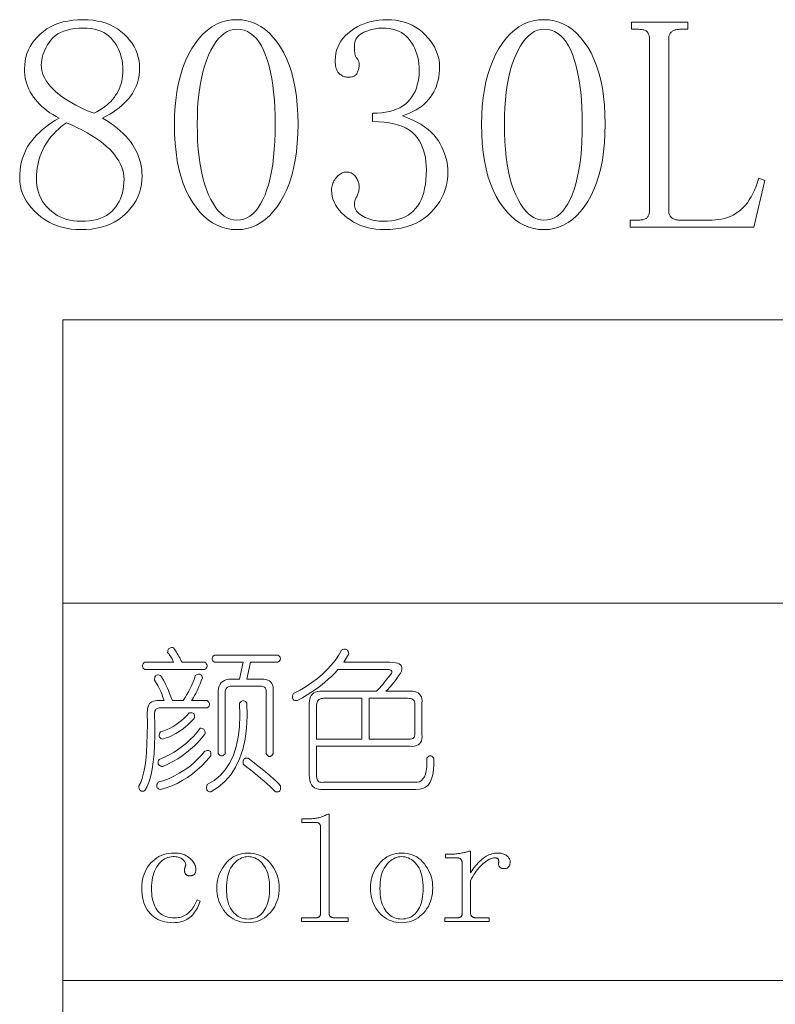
# Model space of a CAD drawing. Extents: x 1 to 297, y 1 to 210.
# Tile 127 of 171: x 220 to 231, y 72 to 86. Entities that reach past the tile are written whole.
import ezdxf

# ---------------------------------------------------------------- set-up
doc = ezdxf.new("R2010")
doc.units = 0

msp = doc.modelspace()

# ---------------------------------------------------------------- linework, layer by layer
at = {"color": 7, "lineweight": 13}
for p, q in [((220.339, 81.317), (295.393, 81.317)), ((220.339, 77.267), (295.393, 77.267)), ((220.339, 71.879), (295.393, 71.879))]:
    msp.add_line(p, q, dxfattribs=at)
at = {"color": 7, "lineweight": 13, "ltscale": 0.370683}
msp.add_line((220.339, 81.317), (220.339, 66.49), dxfattribs=at)
at = {"color": 7, "lineweight": 13}
for points in [[(221.47, 83.376), (221.468, 83.312), (221.461, 83.25), (221.449, 83.19), (221.432, 83.132), (221.41, 83.076), (221.384, 83.022), (221.353, 82.971), (221.317, 82.921), (221.276, 82.873), (221.23, 82.828), (221.181, 82.785), (221.128, 82.747), (221.073, 82.714), (221.014, 82.685), (220.952, 82.66), (220.887, 82.64), (220.819, 82.625), (220.748, 82.614), (220.673, 82.607), (220.596, 82.605), (220.525, 82.607), (220.456, 82.614), (220.389, 82.625), (220.325, 82.64), (220.262, 82.66), (220.201, 82.685), (220.143, 82.714), (220.086, 82.747), (220.031, 82.785), (219.979, 82.828), (219.93, 82.873), (219.886, 82.92), (219.848, 82.967), (219.814, 83.017), (219.786, 83.068), (219.763, 83.12), (219.745, 83.173), (219.732, 83.228), (219.724, 83.284), (219.722, 83.342), (219.723, 83.399), (219.728, 83.455), (219.735, 83.509), (219.745, 83.561), (219.758, 83.612), (219.774, 83.661), (219.793, 83.708), (219.815, 83.753), (219.84, 83.797), (219.868, 83.839), (219.898, 83.88), (219.931, 83.919), (219.967, 83.958), (220.005, 83.995), (220.045, 84.032), (220.089, 84.067), (220.135, 84.102), (220.183, 84.135), (220.234, 84.168), (220.288, 84.199), (220.241, 84.224), (220.196, 84.249), (220.154, 84.276), (220.113, 84.305), (220.075, 84.334), (220.04, 84.365), (220.006, 84.396), (219.975, 84.429), (219.946, 84.464), (219.919, 84.499), (219.895, 84.535), (219.873, 84.573), (219.853, 84.611), (219.837, 84.65), (219.823, 84.69), (219.811, 84.73), (219.802, 84.772), (219.796, 84.814), (219.792, 84.858), (219.79, 84.902), (219.793, 84.959), (219.799, 85.015), (219.81, 85.069), (219.826, 85.121), (219.846, 85.172), (219.871, 85.221), (219.9, 85.268), (219.933, 85.313), (219.971, 85.357), (220.013, 85.399), (220.06, 85.438), (220.109, 85.473), (220.162, 85.504), (220.219, 85.531), (220.279, 85.553), (220.342, 85.572), (220.409, 85.586), (220.48, 85.597), (220.553, 85.603), (220.63, 85.605), (220.701, 85.603), (220.769, 85.597), (220.834, 85.586), (220.896, 85.572), (220.956, 85.553), (221.013, 85.531), (221.067, 85.504), (221.119, 85.473), (221.167, 85.438), (221.213, 85.399), (221.256, 85.357), (221.293, 85.313), (221.327, 85.268), (221.356, 85.221), (221.38, 85.172), (221.4, 85.121), (221.416, 85.069), (221.427, 85.015), (221.434, 84.959), (221.436, 84.902), (221.435, 84.861), (221.431, 84.821), (221.425, 84.781), (221.416, 84.741), (221.404, 84.703), (221.39, 84.664), (221.373, 84.627), (221.354, 84.589), (221.332, 84.552), (221.308, 84.516), (221.28, 84.481), (221.25, 84.446), (221.217, 84.412), (221.181, 84.379), (221.143, 84.347), (221.101, 84.316), (221.056, 84.285), (221.009, 84.256), (220.958, 84.227), (220.905, 84.199), (220.961, 84.164), (221.015, 84.129), (221.066, 84.093), (221.113, 84.056), (221.158, 84.019), (221.199, 83.981), (221.237, 83.942), (221.272, 83.903), (221.304, 83.863), (221.333, 83.822), (221.359, 83.78), (221.383, 83.738), (221.403, 83.695), (221.421, 83.652), (221.436, 83.608), (221.448, 83.563), (221.458, 83.517), (221.465, 83.471), (221.469, 83.424)], [(222.825, 82.605), (222.75, 82.609), (222.679, 82.621), (222.609, 82.64), (222.542, 82.668), (222.478, 82.703), (222.415, 82.747), (222.355, 82.798), (222.298, 82.857), (222.243, 82.924), (222.19, 82.999), (222.142, 83.081), (222.098, 83.17), (222.059, 83.265), (222.026, 83.367), (221.998, 83.475), (221.974, 83.589), (221.956, 83.711), (221.944, 83.838), (221.936, 83.973), (221.933, 84.113), (221.936, 84.244), (221.943, 84.37), (221.956, 84.491), (221.973, 84.607), (221.995, 84.718), (222.023, 84.823), (222.055, 84.923), (222.092, 85.018), (222.135, 85.108), (222.182, 85.193), (222.233, 85.271), (222.287, 85.341), (222.344, 85.403), (222.404, 85.457), (222.467, 85.502), (222.533, 85.539), (222.601, 85.568), (222.673, 85.588), (222.747, 85.601), (222.825, 85.605), (222.899, 85.601), (222.97, 85.589), (223.039, 85.569), (223.106, 85.542), (223.17, 85.506), (223.231, 85.463), (223.29, 85.412), (223.346, 85.352), (223.399, 85.285), (223.45, 85.21), (223.498, 85.129), (223.54, 85.04), (223.577, 84.946), (223.609, 84.846), (223.637, 84.739), (223.659, 84.626), (223.677, 84.507), (223.689, 84.382), (223.696, 84.251), (223.699, 84.113), (223.696, 83.976), (223.689, 83.844), (223.677, 83.719), (223.659, 83.599), (223.637, 83.485), (223.609, 83.378), (223.577, 83.276), (223.54, 83.181), (223.498, 83.091), (223.45, 83.008), (223.399, 82.931), (223.346, 82.863), (223.29, 82.802), (223.231, 82.75), (223.17, 82.705), (223.106, 82.669), (223.039, 82.641), (222.97, 82.621), (222.899, 82.609)], [(225.842, 83.428), (225.839, 83.363), (225.832, 83.3), (225.82, 83.239), (225.803, 83.179), (225.782, 83.121), (225.755, 83.065), (225.724, 83.009), (225.688, 82.956), (225.647, 82.904), (225.602, 82.853), (225.552, 82.806), (225.498, 82.764), (225.441, 82.727), (225.38, 82.694), (225.315, 82.667), (225.246, 82.645), (225.173, 82.627), (225.097, 82.615), (225.017, 82.607), (224.933, 82.605), (224.872, 82.606), (224.813, 82.612), (224.756, 82.62), (224.7, 82.632), (224.646, 82.648), (224.594, 82.666), (224.543, 82.689), (224.494, 82.714), (224.447, 82.744), (224.402, 82.776), (224.359, 82.811), (224.322, 82.847), (224.288, 82.884), (224.259, 82.922), (224.235, 82.96), (224.215, 83), (224.199, 83.041), (224.188, 83.083), (224.181, 83.126), (224.179, 83.17), (224.18, 83.191), (224.182, 83.211), (224.185, 83.23), (224.19, 83.249), (224.196, 83.267), (224.204, 83.285), (224.213, 83.302), (224.223, 83.319), (224.235, 83.335), (224.248, 83.35), (224.261, 83.365), (224.275, 83.378), (224.289, 83.39), (224.302, 83.4), (224.316, 83.408), (224.33, 83.415), (224.344, 83.421), (224.357, 83.425), (224.371, 83.427), (224.385, 83.428), (224.405, 83.427), (224.423, 83.425), (224.441, 83.421), (224.457, 83.415), (224.473, 83.408), (224.487, 83.4), (224.499, 83.39), (224.511, 83.378), (224.521, 83.365), (224.53, 83.35), (224.539, 83.335), (224.546, 83.321), (224.552, 83.307), (224.558, 83.293), (224.563, 83.28), (224.566, 83.267), (224.569, 83.255), (224.572, 83.243), (224.573, 83.232), (224.573, 83.222), (224.573, 83.205), (224.572, 83.189), (224.57, 83.173), (224.568, 83.157), (224.565, 83.143), (224.561, 83.128), (224.556, 83.115), (224.551, 83.101), (224.545, 83.088), (224.539, 83.076), (224.532, 83.064), (224.527, 83.053), (224.521, 83.041), (224.517, 83.03), (224.513, 83.018), (224.51, 83.007), (224.508, 82.996), (224.506, 82.986), (224.505, 82.975), (224.505, 82.965), (224.506, 82.945), (224.51, 82.925), (224.516, 82.906), (224.525, 82.888), (224.537, 82.87), (224.551, 82.854), (224.568, 82.838), (224.587, 82.822), (224.609, 82.807), (224.633, 82.793), (224.659, 82.78), (224.686, 82.769), (224.713, 82.758), (224.74, 82.749), (224.768, 82.742), (224.797, 82.736), (224.826, 82.731), (224.855, 82.728), (224.886, 82.725), (224.916, 82.725), (224.976, 82.727), (225.033, 82.732), (225.087, 82.741), (225.138, 82.754), (225.186, 82.77), (225.231, 82.79), (225.273, 82.813), (225.311, 82.84), (225.347, 82.871), (225.379, 82.905), (225.408, 82.943), (225.435, 82.985), (225.458, 83.031), (225.478, 83.08), (225.495, 83.134), (225.509, 83.192), (225.519, 83.253), (225.527, 83.319), (225.532, 83.388), (225.533, 83.462), (225.532, 83.522), (225.527, 83.581), (225.519, 83.636), (225.507, 83.69), (225.493, 83.74), (225.475, 83.789), (225.453, 83.835), (225.429, 83.879), (225.401, 83.92), (225.37, 83.959), (225.335, 83.995), (225.294, 84.027), (225.247, 84.055), (225.195, 84.08), (225.137, 84.1), (225.073, 84.117), (225.004, 84.131), (224.929, 84.14), (224.848, 84.146), (224.762, 84.148), (224.762, 84.268), (224.829, 84.269), (224.892, 84.274), (224.951, 84.282), (225.007, 84.294), (225.06, 84.308), (225.108, 84.326), (225.154, 84.347), (225.195, 84.372), (225.233, 84.4), (225.268, 84.43), (225.298, 84.464), (225.326, 84.501), (225.351, 84.54), (225.372, 84.581), (225.39, 84.625), (225.404, 84.672), (225.416, 84.721), (225.424, 84.773), (225.429, 84.828), (225.43, 84.885), (225.429, 84.932), (225.425, 84.978), (225.419, 85.023), (225.41, 85.067), (225.398, 85.11), (225.384, 85.151), (225.367, 85.191), (225.348, 85.23), (225.326, 85.268), (225.302, 85.305), (225.275, 85.339), (225.245, 85.37), (225.212, 85.397), (225.176, 85.42), (225.137, 85.44), (225.095, 85.456), (225.05, 85.469), (225.003, 85.478), (224.952, 85.483), (224.899, 85.485), (224.875, 85.484), (224.85, 85.482), (224.825, 85.479), (224.8, 85.475), (224.775, 85.47), (224.749, 85.463), (224.723, 85.455), (224.696, 85.446), (224.669, 85.436), (224.642, 85.425), (224.616, 85.412), (224.592, 85.398), (224.572, 85.382), (224.554, 85.364), (224.539, 85.345), (224.527, 85.325), (224.517, 85.303), (224.51, 85.279), (224.506, 85.254), (224.505, 85.228), (224.505, 85.201), (224.506, 85.177), (224.508, 85.155), (224.51, 85.134), (224.513, 85.116), (224.517, 85.1), (224.521, 85.086), (224.527, 85.074), (224.532, 85.064), (224.539, 85.056), (224.545, 85.049), (224.551, 85.042), (224.556, 85.034), (224.561, 85.026), (224.565, 85.018), (224.568, 85.009), (224.57, 85), (224.572, 84.99), (224.573, 84.981), (224.573, 84.97), (224.573, 84.954), (224.572, 84.938), (224.57, 84.922), (224.568, 84.907), (224.565, 84.893), (224.561, 84.88), (224.556, 84.867), (224.551, 84.855), (224.545, 84.844), (224.539, 84.833), (224.532, 84.824), (224.523, 84.815), (224.514, 84.807), (224.503, 84.8), (224.492, 84.795), (224.479, 84.79), (224.466, 84.787), (224.451, 84.784), (224.436, 84.782), (224.419, 84.782), (224.405, 84.782), (224.392, 84.784), (224.379, 84.787), (224.365, 84.79), (224.353, 84.795), (224.34, 84.8), (224.327, 84.807), (224.315, 84.815), (224.302, 84.824), (224.29, 84.833), (224.279, 84.844), (224.269, 84.857), (224.26, 84.872), (224.252, 84.888), (224.245, 84.906), (224.24, 84.926), (224.236, 84.947), (224.233, 84.97), (224.231, 84.995), (224.23, 85.022), (224.233, 85.072), (224.239, 85.121), (224.25, 85.168), (224.266, 85.213), (224.286, 85.255), (224.311, 85.297), (224.34, 85.336), (224.373, 85.373), (224.411, 85.408), (224.453, 85.442), (224.499, 85.473), (224.545, 85.501), (224.593, 85.525), (224.643, 85.546), (224.693, 85.564), (224.745, 85.579), (224.799, 85.59), (224.854, 85.598), (224.91, 85.603), (224.968, 85.605), (225.035, 85.603), (225.099, 85.596), (225.161, 85.585), (225.22, 85.57), (225.276, 85.551), (225.33, 85.528), (225.38, 85.5), (225.428, 85.468), (225.474, 85.431), (225.516, 85.39), (225.555, 85.347), (225.59, 85.304), (225.621, 85.26), (225.648, 85.215), (225.67, 85.17), (225.689, 85.124), (225.703, 85.078), (225.714, 85.031), (225.72, 84.984), (225.722, 84.936), (225.721, 84.886), (225.717, 84.836), (225.71, 84.789), (225.701, 84.743), (225.69, 84.698), (225.676, 84.655), (225.659, 84.614), (225.64, 84.574), (225.618, 84.536), (225.593, 84.499), (225.566, 84.464), (225.536, 84.431), (225.503, 84.4), (225.467, 84.37), (225.428, 84.343), (225.387, 84.317), (225.342, 84.293), (225.294, 84.271), (225.244, 84.251), (225.19, 84.233), (225.263, 84.205), (225.332, 84.175), (225.395, 84.143), (225.454, 84.11), (225.508, 84.075), (225.557, 84.038), (225.601, 83.999), (225.64, 83.959), (225.675, 83.917), (225.705, 83.873), (225.731, 83.829), (225.754, 83.784), (225.775, 83.74), (225.792, 83.695), (225.808, 83.65), (225.82, 83.606), (225.829, 83.561), (225.836, 83.517), (225.84, 83.472)], [(227.213, 82.605), (227.139, 82.609), (227.067, 82.621), (226.998, 82.64), (226.931, 82.668), (226.866, 82.703), (226.804, 82.747), (226.744, 82.798), (226.687, 82.857), (226.632, 82.924), (226.579, 82.999), (226.53, 83.081), (226.486, 83.17), (226.448, 83.265), (226.414, 83.367), (226.386, 83.475), (226.363, 83.589), (226.345, 83.711), (226.332, 83.838), (226.324, 83.973), (226.322, 84.113), (226.324, 84.244), (226.332, 84.37), (226.344, 84.491), (226.362, 84.607), (226.384, 84.718), (226.411, 84.823), (226.444, 84.923), (226.481, 85.018), (226.523, 85.108), (226.57, 85.193), (226.622, 85.271), (226.676, 85.341), (226.733, 85.403), (226.793, 85.457), (226.855, 85.502), (226.921, 85.539), (226.99, 85.568), (227.061, 85.588), (227.136, 85.601), (227.213, 85.605), (227.287, 85.601), (227.359, 85.589), (227.428, 85.569), (227.494, 85.542), (227.558, 85.506), (227.62, 85.463), (227.678, 85.412), (227.734, 85.352), (227.788, 85.285), (227.839, 85.21), (227.886, 85.129), (227.928, 85.04), (227.966, 84.946), (227.998, 84.846), (228.025, 84.739), (228.048, 84.626), (228.065, 84.507), (228.078, 84.382), (228.085, 84.251), (228.088, 84.113), (228.085, 83.976), (228.078, 83.844), (228.065, 83.719), (228.048, 83.599), (228.025, 83.485), (227.998, 83.378), (227.966, 83.276), (227.928, 83.181), (227.886, 83.091), (227.839, 83.008), (227.788, 82.931), (227.734, 82.863), (227.678, 82.802), (227.62, 82.75), (227.558, 82.705), (227.494, 82.669), (227.428, 82.641), (227.359, 82.621), (227.287, 82.609)], [(228.996, 82.879), (228.997, 82.866), (228.998, 82.853), (229, 82.841), (229.003, 82.83), (229.007, 82.819), (229.012, 82.809), (229.017, 82.8), (229.024, 82.791), (229.031, 82.783), (229.039, 82.776), (229.048, 82.77), (229.057, 82.764), (229.067, 82.759), (229.077, 82.754), (229.088, 82.75), (229.1, 82.747), (229.112, 82.745), (229.124, 82.743), (229.137, 82.742), (229.15, 82.742), (229.613, 82.742), (229.661, 82.743), (229.707, 82.748), (229.751, 82.755), (229.794, 82.765), (229.836, 82.778), (229.877, 82.794), (229.916, 82.813), (229.953, 82.835), (229.99, 82.86), (230.025, 82.888), (230.058, 82.918), (230.09, 82.952), (230.12, 82.99), (230.148, 83.03), (230.175, 83.074), (230.2, 83.121), (230.223, 83.171), (230.244, 83.225), (230.264, 83.282), (230.282, 83.342), (230.368, 83.308), (230.213, 82.639), (228.448, 82.639), (228.448, 82.742), (228.568, 82.742), (228.584, 82.742), (228.6, 82.743), (228.614, 82.745), (228.628, 82.747), (228.64, 82.75), (228.652, 82.754), (228.662, 82.759), (228.672, 82.764), (228.68, 82.77), (228.688, 82.776), (228.694, 82.783), (228.7, 82.791), (228.705, 82.8), (228.709, 82.809), (228.713, 82.819), (228.716, 82.83), (228.719, 82.841), (228.72, 82.853), (228.721, 82.866), (228.722, 82.879), (228.722, 85.33), (228.721, 85.344), (228.72, 85.357), (228.719, 85.369), (228.716, 85.38), (228.713, 85.39), (228.709, 85.4), (228.705, 85.41), (228.7, 85.418), (228.694, 85.426), (228.688, 85.433), (228.68, 85.44), (228.672, 85.446), (228.662, 85.451), (228.652, 85.455), (228.64, 85.459), (228.628, 85.462), (228.614, 85.465), (228.6, 85.466), (228.584, 85.467), (228.568, 85.468), (228.465, 85.468), (228.465, 85.57), (229.27, 85.57), (229.27, 85.468), (229.15, 85.468), (229.137, 85.467), (229.124, 85.466), (229.112, 85.465), (229.1, 85.462), (229.088, 85.459), (229.077, 85.455), (229.067, 85.451), (229.057, 85.446), (229.048, 85.44), (229.039, 85.433), (229.031, 85.426), (229.024, 85.418), (229.017, 85.41), (229.012, 85.4), (229.007, 85.39), (229.003, 85.38), (229, 85.369), (228.998, 85.357), (228.997, 85.344), (228.996, 85.33)], [(221.196, 84.885), (221.195, 84.932), (221.191, 84.978), (221.184, 85.023), (221.174, 85.067), (221.162, 85.11), (221.147, 85.151), (221.129, 85.191), (221.108, 85.23), (221.085, 85.268), (221.059, 85.305), (221.03, 85.339), (220.998, 85.37), (220.963, 85.397), (220.925, 85.42), (220.883, 85.44), (220.839, 85.456), (220.791, 85.469), (220.741, 85.478), (220.687, 85.483), (220.63, 85.485), (220.567, 85.483), (220.508, 85.478), (220.452, 85.469), (220.4, 85.457), (220.352, 85.442), (220.307, 85.423), (220.267, 85.401), (220.23, 85.375), (220.197, 85.346), (220.168, 85.313), (220.141, 85.279), (220.118, 85.244), (220.098, 85.209), (220.08, 85.173), (220.065, 85.138), (220.052, 85.101), (220.043, 85.065), (220.036, 85.028), (220.032, 84.991), (220.03, 84.953), (220.032, 84.916), (220.038, 84.878), (220.048, 84.841), (220.062, 84.804), (220.08, 84.767), (220.101, 84.73), (220.127, 84.694), (220.157, 84.657), (220.19, 84.621), (220.228, 84.585), (220.269, 84.549), (220.313, 84.514), (220.36, 84.481), (220.411, 84.448), (220.465, 84.415), (220.523, 84.384), (220.583, 84.354), (220.647, 84.324), (220.714, 84.295), (220.785, 84.268), (220.825, 84.289), (220.863, 84.311), (220.899, 84.334), (220.933, 84.358), (220.965, 84.383), (220.995, 84.41), (221.022, 84.437), (221.048, 84.465), (221.072, 84.494), (221.093, 84.525), (221.113, 84.556), (221.13, 84.589), (221.146, 84.622), (221.159, 84.656), (221.17, 84.692), (221.18, 84.728), (221.187, 84.766), (221.192, 84.805), (221.195, 84.844)], [(222.825, 85.468), (222.777, 85.464), (222.732, 85.453), (222.688, 85.434), (222.645, 85.409), (222.604, 85.375), (222.564, 85.335), (222.526, 85.287), (222.49, 85.232), (222.455, 85.169), (222.422, 85.099), (222.391, 85.023), (222.363, 84.942), (222.339, 84.856), (222.318, 84.764), (222.3, 84.668), (222.285, 84.567), (222.274, 84.461), (222.265, 84.35), (222.261, 84.234), (222.259, 84.113), (222.261, 83.986), (222.265, 83.864), (222.274, 83.749), (222.285, 83.639), (222.3, 83.535), (222.318, 83.437), (222.339, 83.344), (222.363, 83.258), (222.391, 83.177), (222.422, 83.102), (222.455, 83.034), (222.49, 82.972), (222.526, 82.918), (222.564, 82.871), (222.604, 82.832), (222.645, 82.799), (222.688, 82.774), (222.732, 82.756), (222.777, 82.745), (222.825, 82.742), (222.875, 82.745), (222.923, 82.756), (222.969, 82.774), (223.013, 82.799), (223.054, 82.832), (223.093, 82.871), (223.13, 82.918), (223.165, 82.972), (223.197, 83.034), (223.228, 83.102), (223.255, 83.177), (223.28, 83.258), (223.302, 83.344), (223.321, 83.437), (223.337, 83.535), (223.35, 83.639), (223.36, 83.749), (223.367, 83.864), (223.372, 83.986), (223.373, 84.113), (223.372, 84.234), (223.368, 84.35), (223.361, 84.461), (223.351, 84.567), (223.339, 84.668), (223.324, 84.764), (223.306, 84.856), (223.285, 84.942), (223.262, 85.023), (223.236, 85.099), (223.207, 85.169), (223.176, 85.232), (223.141, 85.287), (223.104, 85.335), (223.065, 85.375), (223.022, 85.409), (222.977, 85.434), (222.929, 85.453), (222.878, 85.464)], [(227.213, 85.468), (227.166, 85.464), (227.12, 85.453), (227.076, 85.434), (227.034, 85.409), (226.993, 85.375), (226.953, 85.335), (226.915, 85.287), (226.879, 85.232), (226.844, 85.169), (226.81, 85.099), (226.779, 85.023), (226.752, 84.942), (226.727, 84.856), (226.706, 84.764), (226.688, 84.668), (226.674, 84.567), (226.662, 84.461), (226.654, 84.35), (226.649, 84.234), (226.648, 84.113), (226.649, 83.986), (226.654, 83.864), (226.662, 83.749), (226.674, 83.639), (226.688, 83.535), (226.706, 83.437), (226.727, 83.344), (226.752, 83.258), (226.779, 83.177), (226.81, 83.102), (226.844, 83.034), (226.879, 82.972), (226.915, 82.918), (226.953, 82.871), (226.993, 82.832), (227.034, 82.799), (227.076, 82.774), (227.12, 82.756), (227.166, 82.745), (227.213, 82.742), (227.264, 82.745), (227.312, 82.756), (227.358, 82.774), (227.401, 82.799), (227.443, 82.832), (227.482, 82.871), (227.519, 82.918), (227.553, 82.972), (227.586, 83.034), (227.616, 83.102), (227.644, 83.177), (227.669, 83.258), (227.69, 83.344), (227.709, 83.437), (227.725, 83.535), (227.739, 83.639), (227.749, 83.749), (227.756, 83.864), (227.76, 83.986), (227.762, 84.113), (227.76, 84.234), (227.756, 84.35), (227.749, 84.461), (227.74, 84.567), (227.728, 84.668), (227.712, 84.764), (227.695, 84.856), (227.674, 84.942), (227.651, 85.023), (227.625, 85.099), (227.596, 85.169), (227.564, 85.232), (227.53, 85.287), (227.493, 85.335), (227.453, 85.375), (227.411, 85.409), (227.365, 85.434), (227.317, 85.453), (227.267, 85.464)], [(219.962, 83.342), (219.964, 83.288), (219.969, 83.236), (219.978, 83.187), (219.991, 83.139), (220.007, 83.093), (220.027, 83.05), (220.05, 83.008), (220.077, 82.969), (220.108, 82.932), (220.142, 82.896), (220.179, 82.864), (220.218, 82.834), (220.258, 82.809), (220.301, 82.786), (220.345, 82.768), (220.392, 82.752), (220.44, 82.74), (220.49, 82.732), (220.542, 82.726), (220.596, 82.725), (220.659, 82.726), (220.719, 82.732), (220.775, 82.74), (220.828, 82.752), (220.877, 82.768), (220.922, 82.786), (220.964, 82.809), (221.002, 82.834), (221.037, 82.864), (221.068, 82.896), (221.095, 82.931), (221.12, 82.968), (221.142, 83.007), (221.161, 83.047), (221.177, 83.089), (221.19, 83.133), (221.2, 83.178), (221.207, 83.225), (221.212, 83.274), (221.213, 83.325), (221.211, 83.369), (221.205, 83.413), (221.195, 83.457), (221.18, 83.5), (221.162, 83.543), (221.139, 83.586), (221.112, 83.628), (221.082, 83.67), (221.047, 83.712), (221.008, 83.753), (220.964, 83.794), (220.917, 83.834), (220.866, 83.874), (220.81, 83.912), (220.75, 83.95), (220.687, 83.988), (220.619, 84.025), (220.547, 84.061), (220.471, 84.096), (220.39, 84.13), (220.35, 84.102), (220.312, 84.073), (220.275, 84.042), (220.241, 84.01), (220.208, 83.976), (220.177, 83.941), (220.149, 83.905), (220.122, 83.867), (220.096, 83.828), (220.073, 83.788), (220.052, 83.746), (220.033, 83.704), (220.016, 83.661), (220.002, 83.618), (219.99, 83.573), (219.98, 83.528), (219.972, 83.483), (219.966, 83.437), (219.963, 83.39)], [(221.922, 76.63), (221.935, 76.61), (221.949, 76.589), (221.961, 76.568), (221.974, 76.548), (221.986, 76.527), (221.998, 76.507), (222.009, 76.486), (222.021, 76.466), (222.031, 76.445), (222.042, 76.424), (222.368, 76.424), (222.38, 76.414), (222.389, 76.404), (222.396, 76.394), (222.4, 76.383), (222.402, 76.373), (222.4, 76.363), (222.396, 76.352), (222.389, 76.342), (222.38, 76.332), (222.368, 76.322), (221.51, 76.322), (221.498, 76.332), (221.488, 76.342), (221.482, 76.352), (221.477, 76.363), (221.476, 76.373), (221.477, 76.383), (221.482, 76.394), (221.488, 76.404), (221.498, 76.414), (221.51, 76.424), (221.922, 76.424), (221.915, 76.441), (221.907, 76.457), (221.9, 76.473), (221.892, 76.487), (221.883, 76.502), (221.874, 76.515), (221.865, 76.528), (221.856, 76.54), (221.846, 76.551), (221.836, 76.562), (221.837, 76.578), (221.84, 76.592), (221.844, 76.604), (221.85, 76.614), (221.858, 76.622), (221.867, 76.627), (221.878, 76.631), (221.891, 76.633), (221.906, 76.633)], [(223.413, 76.527), (223.426, 76.517), (223.435, 76.507), (223.442, 76.496), (223.446, 76.486), (223.448, 76.476), (223.446, 76.466), (223.442, 76.455), (223.435, 76.445), (223.426, 76.435), (223.413, 76.424), (223.019, 76.424), (222.968, 76.184), (223.173, 76.184), (223.209, 76.183), (223.24, 76.178), (223.268, 76.169), (223.291, 76.157), (223.31, 76.142), (223.325, 76.123), (223.336, 76.1), (223.343, 76.075), (223.346, 76.046), (223.345, 76.013), (223.345, 75.122), (223.334, 75.106), (223.324, 75.094), (223.314, 75.086), (223.304, 75.08), (223.293, 75.079), (223.283, 75.08), (223.273, 75.086), (223.262, 75.094), (223.252, 75.106), (223.242, 75.122), (223.242, 75.996), (223.244, 76.012), (223.244, 76.027), (223.241, 76.04), (223.236, 76.051), (223.229, 76.06), (223.219, 76.068), (223.207, 76.074), (223.192, 76.078), (223.175, 76.081), (223.156, 76.082), (222.745, 76.082), (222.728, 76.081), (222.714, 76.078), (222.701, 76.074), (222.69, 76.068), (222.68, 76.06), (222.673, 76.051), (222.667, 76.04), (222.662, 76.027), (222.66, 76.012), (222.659, 75.996), (222.659, 75.122), (222.649, 75.109), (222.638, 75.1), (222.628, 75.093), (222.618, 75.089), (222.608, 75.087), (222.597, 75.089), (222.587, 75.093), (222.577, 75.1), (222.566, 75.109), (222.556, 75.122), (222.556, 75.979), (222.558, 76.018), (222.564, 76.053), (222.573, 76.084), (222.586, 76.11), (222.603, 76.133), (222.624, 76.151), (222.648, 76.166), (222.677, 76.176), (222.709, 76.182), (222.745, 76.184), (222.865, 76.184), (222.916, 76.424), (222.505, 76.424), (222.492, 76.435), (222.483, 76.445), (222.476, 76.455), (222.472, 76.466), (222.47, 76.476), (222.472, 76.486), (222.476, 76.496), (222.483, 76.507), (222.492, 76.517), (222.505, 76.527)], [(224.356, 76.424), (225.008, 76.424), (225.052, 76.423), (225.09, 76.418), (225.122, 76.411), (225.147, 76.4), (225.166, 76.386), (225.178, 76.369), (225.184, 76.349), (225.183, 76.326), (225.176, 76.299), (225.162, 76.27), (225.135, 76.231), (225.11, 76.194), (225.086, 76.161), (225.063, 76.13), (225.042, 76.103), (225.022, 76.079), (225.003, 76.058), (224.986, 76.04), (224.971, 76.025), (224.956, 76.013), (225.299, 76.013), (225.335, 76.011), (225.366, 76.006), (225.394, 75.998), (225.417, 75.986), (225.436, 75.97), (225.451, 75.951), (225.462, 75.929), (225.469, 75.903), (225.472, 75.874), (225.47, 75.842), (225.47, 75.396), (225.472, 75.36), (225.469, 75.329), (225.462, 75.301), (225.451, 75.278), (225.436, 75.259), (225.417, 75.244), (225.394, 75.233), (225.366, 75.226), (225.335, 75.223), (225.299, 75.224), (223.962, 75.224), (223.962, 74.813), (223.963, 74.79), (223.966, 74.77), (223.971, 74.753), (223.978, 74.739), (223.988, 74.727), (223.999, 74.718), (224.012, 74.712), (224.028, 74.709), (224.045, 74.708), (224.065, 74.71), (225.368, 74.71), (225.403, 74.71), (225.435, 74.718), (225.462, 74.734), (225.485, 74.757), (225.505, 74.787), (225.52, 74.825), (225.531, 74.871), (225.538, 74.924), (225.54, 74.985), (225.539, 75.053), (225.549, 75.065), (225.56, 75.075), (225.57, 75.082), (225.58, 75.086), (225.59, 75.087), (225.601, 75.086), (225.611, 75.082), (225.621, 75.075), (225.632, 75.065), (225.642, 75.053), (225.642, 74.965), (225.637, 74.887), (225.626, 74.818), (225.609, 74.759), (225.586, 74.71), (225.557, 74.67), (225.523, 74.64), (225.483, 74.62), (225.437, 74.609), (225.385, 74.607), (224.065, 74.607), (224.026, 74.606), (223.991, 74.61), (223.96, 74.619), (223.933, 74.632), (223.91, 74.65), (223.892, 74.673), (223.877, 74.701), (223.867, 74.733), (223.861, 74.771), (223.859, 74.813), (223.859, 75.842), (223.861, 75.874), (223.867, 75.903), (223.876, 75.929), (223.889, 75.951), (223.906, 75.97), (223.927, 75.986), (223.951, 75.998), (223.98, 76.006), (224.012, 76.011), (224.048, 76.013), (224.819, 76.013), (224.843, 76.037), (224.866, 76.061), (224.888, 76.085), (224.909, 76.109), (224.93, 76.133), (224.951, 76.157), (224.97, 76.181), (224.989, 76.205), (225.007, 76.229), (225.025, 76.253), (225.033, 76.266), (225.038, 76.278), (225.04, 76.288), (225.038, 76.297), (225.033, 76.304), (225.025, 76.311), (225.013, 76.315), (224.997, 76.319), (224.978, 76.321), (224.956, 76.322), (224.27, 76.322), (224.228, 76.274), (224.181, 76.227), (224.132, 76.181), (224.078, 76.135), (224.022, 76.09), (223.962, 76.046), (223.898, 76.002), (223.832, 75.959), (223.761, 75.917), (223.688, 75.876), (223.669, 75.877), (223.653, 75.88), (223.64, 75.885), (223.63, 75.892), (223.623, 75.902), (223.62, 75.913), (223.619, 75.926), (223.622, 75.942), (223.627, 75.959), (223.636, 75.979), (223.729, 76.028), (223.817, 76.08), (223.899, 76.135), (223.976, 76.193), (224.048, 76.253), (224.113, 76.316), (224.174, 76.382), (224.229, 76.45), (224.278, 76.522), (224.322, 76.596), (224.338, 76.605), (224.353, 76.61), (224.367, 76.613), (224.379, 76.612), (224.39, 76.609), (224.4, 76.602), (224.408, 76.592), (224.415, 76.579), (224.421, 76.563), (224.425, 76.544)], [(221.733, 76.236), (221.747, 76.217), (221.762, 76.194), (221.777, 76.167), (221.794, 76.137), (221.81, 76.103), (221.828, 76.065), (221.846, 76.023), (221.865, 75.978), (221.884, 75.929), (221.905, 75.876), (222.059, 75.876), (222.085, 75.92), (222.11, 75.962), (222.132, 76.002), (222.152, 76.04), (222.17, 76.077), (222.187, 76.112), (222.201, 76.146), (222.213, 76.178), (222.223, 76.208), (222.23, 76.236), (222.247, 76.245), (222.262, 76.251), (222.276, 76.254), (222.288, 76.255), (222.299, 76.253), (222.309, 76.248), (222.317, 76.241), (222.324, 76.23), (222.329, 76.217), (222.333, 76.202), (222.316, 76.158), (222.3, 76.117), (222.283, 76.079), (222.267, 76.042), (222.252, 76.009), (222.237, 75.977), (222.222, 75.948), (222.207, 75.922), (222.193, 75.898), (222.179, 75.876), (222.402, 75.876), (222.414, 75.866), (222.424, 75.855), (222.431, 75.845), (222.435, 75.835), (222.436, 75.824), (222.435, 75.814), (222.431, 75.804), (222.424, 75.794), (222.414, 75.783), (222.402, 75.773), (221.733, 75.773), (221.717, 75.772), (221.702, 75.77), (221.69, 75.765), (221.678, 75.759), (221.669, 75.752), (221.661, 75.742), (221.655, 75.731), (221.651, 75.718), (221.648, 75.704), (221.648, 75.687), (221.652, 75.528), (221.653, 75.38), (221.65, 75.243), (221.642, 75.117), (221.63, 75.002), (221.615, 74.897), (221.595, 74.804), (221.571, 74.722), (221.543, 74.65), (221.51, 74.59), (221.494, 74.585), (221.48, 74.582), (221.467, 74.582), (221.456, 74.585), (221.446, 74.59), (221.438, 74.598), (221.432, 74.609), (221.428, 74.623), (221.426, 74.639), (221.425, 74.659), (221.451, 74.706), (221.473, 74.766), (221.493, 74.839), (221.51, 74.925), (221.523, 75.023), (221.534, 75.134), (221.541, 75.257), (221.545, 75.394), (221.547, 75.543), (221.545, 75.704), (221.546, 75.737), (221.55, 75.766), (221.557, 75.792), (221.567, 75.814), (221.579, 75.833), (221.594, 75.848), (221.612, 75.86), (221.632, 75.869), (221.656, 75.874), (221.682, 75.876), (221.785, 75.876), (221.774, 75.91), (221.763, 75.942), (221.751, 75.974), (221.738, 76.005), (221.725, 76.034), (221.711, 76.063), (221.696, 76.091), (221.68, 76.117), (221.664, 76.143), (221.648, 76.167), (221.648, 76.186), (221.651, 76.203), (221.655, 76.217), (221.661, 76.228), (221.669, 76.236), (221.678, 76.241), (221.69, 76.244), (221.702, 76.244), (221.717, 76.241)], [(222.968, 75.842), (222.972, 75.656), (222.963, 75.484), (222.943, 75.324), (222.91, 75.178), (222.865, 75.044), (222.807, 74.924), (222.737, 74.817), (222.655, 74.722), (222.56, 74.641), (222.453, 74.573), (222.437, 74.574), (222.424, 74.577), (222.413, 74.582), (222.404, 74.589), (222.398, 74.599), (222.394, 74.61), (222.392, 74.623), (222.393, 74.639), (222.396, 74.656), (222.402, 74.676), (222.499, 74.734), (222.585, 74.805), (222.659, 74.889), (222.723, 74.986), (222.775, 75.096), (222.815, 75.219), (222.845, 75.355), (222.863, 75.504), (222.869, 75.666), (222.865, 75.842), (222.875, 75.854), (222.885, 75.863), (222.896, 75.87), (222.906, 75.874), (222.916, 75.876), (222.926, 75.874), (222.937, 75.87), (222.947, 75.863), (222.957, 75.854)], [(224.613, 75.91), (224.065, 75.91), (224.045, 75.909), (224.028, 75.905), (224.012, 75.899), (223.999, 75.891), (223.988, 75.88), (223.978, 75.867), (223.971, 75.851), (223.966, 75.833), (223.963, 75.813), (223.962, 75.79), (223.962, 75.327), (224.613, 75.327)], [(225.265, 75.91), (224.716, 75.91), (224.716, 75.327), (225.265, 75.327), (225.287, 75.325), (225.307, 75.326), (225.324, 75.329), (225.339, 75.335), (225.35, 75.344), (225.359, 75.356), (225.365, 75.37), (225.369, 75.388), (225.37, 75.407), (225.368, 75.43), (225.368, 75.807), (225.37, 75.827), (225.369, 75.844), (225.365, 75.86), (225.359, 75.873), (225.35, 75.884), (225.339, 75.894), (225.324, 75.901), (225.307, 75.906), (225.287, 75.909)], [(222.145, 75.704), (222.164, 75.704), (222.18, 75.701), (222.194, 75.697), (222.205, 75.691), (222.213, 75.683), (222.219, 75.674), (222.221, 75.662), (222.221, 75.65), (222.219, 75.635), (222.213, 75.619), (222.172, 75.576), (222.13, 75.536), (222.087, 75.499), (222.043, 75.465), (221.999, 75.434), (221.954, 75.407), (221.908, 75.382), (221.862, 75.361), (221.815, 75.343), (221.768, 75.327), (221.752, 75.331), (221.739, 75.337), (221.728, 75.344), (221.721, 75.352), (221.716, 75.362), (221.714, 75.373), (221.715, 75.385), (221.718, 75.399), (221.724, 75.414), (221.733, 75.43), (221.781, 75.445), (221.827, 75.463), (221.871, 75.484), (221.914, 75.507), (221.956, 75.533), (221.997, 75.562), (222.036, 75.593), (222.073, 75.628), (222.11, 75.665)], [(222.368, 75.396), (222.321, 75.339), (222.272, 75.284), (222.22, 75.232), (222.165, 75.182), (222.106, 75.134), (222.045, 75.089), (221.98, 75.047), (221.912, 75.006), (221.841, 74.968), (221.768, 74.933), (221.749, 74.937), (221.733, 74.943), (221.72, 74.949), (221.71, 74.958), (221.703, 74.967), (221.7, 74.978), (221.699, 74.991), (221.702, 75.004), (221.707, 75.019), (221.716, 75.036), (221.79, 75.068), (221.86, 75.103), (221.927, 75.141), (221.99, 75.181), (222.05, 75.224), (222.107, 75.27), (222.16, 75.319), (222.21, 75.37), (222.256, 75.425), (222.299, 75.482), (222.315, 75.481), (222.329, 75.478), (222.341, 75.474), (222.351, 75.468), (222.359, 75.46), (222.365, 75.451), (222.369, 75.44), (222.37, 75.427), (222.37, 75.412)], [(222.453, 75.087), (222.391, 75.015), (222.326, 74.947), (222.259, 74.886), (222.19, 74.829), (222.119, 74.779), (222.046, 74.733), (221.971, 74.694), (221.894, 74.659), (221.814, 74.631), (221.733, 74.607), (221.717, 74.611), (221.704, 74.617), (221.694, 74.624), (221.687, 74.632), (221.682, 74.642), (221.68, 74.653), (221.68, 74.665), (221.684, 74.679), (221.69, 74.694), (221.699, 74.71), (221.78, 74.736), (221.857, 74.766), (221.932, 74.801), (222.003, 74.839), (222.072, 74.882), (222.137, 74.928), (222.199, 74.979), (222.258, 75.034), (222.315, 75.093), (222.368, 75.156), (222.387, 75.161), (222.404, 75.164), (222.418, 75.164), (222.431, 75.161), (222.44, 75.156), (222.448, 75.148), (222.453, 75.137), (222.455, 75.123), (222.455, 75.106)], [(222.985, 75.053), (223.048, 75.006), (223.107, 74.96), (223.163, 74.917), (223.215, 74.875), (223.263, 74.834), (223.308, 74.796), (223.348, 74.759), (223.385, 74.724), (223.418, 74.69), (223.448, 74.659), (223.45, 74.639), (223.45, 74.622), (223.449, 74.608), (223.445, 74.596), (223.439, 74.586), (223.431, 74.578), (223.421, 74.573), (223.409, 74.571), (223.395, 74.571), (223.379, 74.573), (223.34, 74.611), (223.3, 74.649), (223.258, 74.688), (223.214, 74.727), (223.169, 74.766), (223.122, 74.805), (223.073, 74.845), (223.022, 74.886), (222.97, 74.926), (222.916, 74.967), (222.914, 74.987), (222.913, 75.004), (222.915, 75.018), (222.919, 75.03), (222.925, 75.04), (222.933, 75.047), (222.943, 75.052), (222.954, 75.055), (222.969, 75.055)], [(223.85, 74.187), (223.866, 74.187), (223.881, 74.188), (223.896, 74.189), (223.911, 74.19), (223.925, 74.192), (223.94, 74.193), (223.954, 74.196), (223.968, 74.198), (223.982, 74.201), (223.996, 74.204), (224.01, 74.208), (224.023, 74.212), (224.036, 74.216), (224.05, 74.221), (224.063, 74.226), (224.075, 74.231), (224.088, 74.237), (224.1, 74.243), (224.113, 74.249), (224.125, 74.256), (224.142, 74.256), (224.142, 72.842), (224.142, 72.835), (224.143, 72.829), (224.144, 72.823), (224.145, 72.817), (224.147, 72.812), (224.15, 72.807), (224.152, 72.802), (224.156, 72.798), (224.159, 72.794), (224.163, 72.79), (224.168, 72.787), (224.172, 72.784), (224.177, 72.781), (224.182, 72.779), (224.188, 72.777), (224.194, 72.776), (224.2, 72.775), (224.206, 72.774), (224.212, 72.773), (224.219, 72.773), (224.416, 72.773), (224.416, 72.722), (223.748, 72.722), (223.748, 72.773), (223.945, 72.773), (223.953, 72.773), (223.961, 72.774), (223.968, 72.775), (223.975, 72.776), (223.981, 72.777), (223.987, 72.779), (223.992, 72.781), (223.997, 72.784), (224.001, 72.787), (224.005, 72.79), (224.008, 72.794), (224.011, 72.798), (224.013, 72.802), (224.016, 72.807), (224.018, 72.812), (224.019, 72.817), (224.02, 72.823), (224.021, 72.829), (224.022, 72.835), (224.022, 72.842), (224.022, 74.067), (224.022, 74.074), (224.021, 74.08), (224.02, 74.086), (224.019, 74.092), (224.018, 74.097), (224.016, 74.102), (224.013, 74.107), (224.011, 74.111), (224.008, 74.115), (224.005, 74.119), (224.001, 74.122), (223.997, 74.125), (223.992, 74.127), (223.987, 74.13), (223.981, 74.132), (223.975, 74.133), (223.968, 74.134), (223.961, 74.135), (223.953, 74.136), (223.945, 74.136), (223.756, 74.136), (223.756, 74.187)], [(226.165, 73.416), (226.182, 73.443), (226.199, 73.468), (226.217, 73.492), (226.235, 73.515), (226.254, 73.537), (226.272, 73.557), (226.291, 73.576), (226.31, 73.594), (226.329, 73.611), (226.349, 73.626), (226.369, 73.64), (226.389, 73.652), (226.408, 73.663), (226.428, 73.672), (226.449, 73.68), (226.469, 73.687), (226.489, 73.692), (226.509, 73.696), (226.53, 73.698), (226.55, 73.699), (226.567, 73.698), (226.583, 73.697), (226.598, 73.695), (226.613, 73.693), (226.626, 73.689), (226.639, 73.685), (226.651, 73.68), (226.663, 73.674), (226.673, 73.667), (226.683, 73.66), (226.692, 73.652), (226.7, 73.644), (226.707, 73.636), (226.713, 73.627), (226.719, 73.618), (226.723, 73.609), (226.726, 73.6), (226.729, 73.59), (226.73, 73.58), (226.73, 73.57), (226.73, 73.562), (226.73, 73.554), (226.728, 73.546), (226.727, 73.539), (226.725, 73.532), (226.723, 73.525), (226.72, 73.519), (226.717, 73.513), (226.713, 73.507), (226.709, 73.502), (226.704, 73.497), (226.7, 73.492), (226.694, 73.488), (226.688, 73.485), (226.682, 73.482), (226.676, 73.48), (226.668, 73.478), (226.661, 73.477), (226.653, 73.476), (226.645, 73.476), (226.636, 73.476), (226.628, 73.477), (226.621, 73.478), (226.614, 73.48), (226.607, 73.482), (226.601, 73.485), (226.595, 73.488), (226.59, 73.492), (226.585, 73.497), (226.58, 73.502), (226.576, 73.507), (226.573, 73.513), (226.57, 73.519), (226.568, 73.525), (226.566, 73.532), (226.565, 73.539), (226.565, 73.546), (226.565, 73.554), (226.566, 73.562), (226.568, 73.57), (226.567, 73.575), (226.567, 73.58), (226.567, 73.585), (226.566, 73.589), (226.565, 73.594), (226.564, 73.598), (226.563, 73.602), (226.562, 73.606), (226.561, 73.609), (226.559, 73.613), (226.557, 73.616), (226.554, 73.619), (226.551, 73.622), (226.547, 73.624), (226.542, 73.626), (226.536, 73.627), (226.53, 73.629), (226.523, 73.629), (226.516, 73.63), (226.508, 73.63), (226.494, 73.629), (226.479, 73.627), (226.464, 73.622), (226.448, 73.616), (226.431, 73.609), (226.414, 73.599), (226.397, 73.588), (226.379, 73.575), (226.36, 73.561), (226.34, 73.544), (226.321, 73.527), (226.302, 73.507), (226.283, 73.487), (226.265, 73.465), (226.247, 73.442), (226.23, 73.417), (226.213, 73.391), (226.196, 73.363), (226.18, 73.335), (226.165, 73.304), (226.165, 72.842), (226.165, 72.835), (226.166, 72.829), (226.167, 72.823), (226.168, 72.817), (226.17, 72.812), (226.172, 72.807), (226.175, 72.802), (226.178, 72.798), (226.182, 72.794), (226.186, 72.79), (226.191, 72.787), (226.195, 72.784), (226.2, 72.781), (226.205, 72.779), (226.211, 72.777), (226.216, 72.776), (226.222, 72.775), (226.229, 72.774), (226.235, 72.773), (226.242, 72.773), (226.43, 72.773), (226.43, 72.722), (225.796, 72.722), (225.796, 72.773), (225.968, 72.773), (225.976, 72.773), (225.984, 72.774), (225.991, 72.775), (225.998, 72.776), (226.004, 72.777), (226.01, 72.779), (226.015, 72.781), (226.02, 72.784), (226.024, 72.787), (226.028, 72.79), (226.031, 72.794), (226.034, 72.798), (226.036, 72.802), (226.038, 72.807), (226.04, 72.812), (226.042, 72.817), (226.043, 72.823), (226.044, 72.829), (226.044, 72.835), (226.045, 72.842), (226.045, 73.553), (226.044, 73.56), (226.044, 73.566), (226.043, 73.572), (226.042, 73.578), (226.04, 73.584), (226.038, 73.59), (226.036, 73.595), (226.034, 73.6), (226.031, 73.604), (226.028, 73.609), (226.024, 73.613), (226.02, 73.616), (226.015, 73.62), (226.01, 73.622), (226.004, 73.625), (225.998, 73.627), (225.991, 73.628), (225.984, 73.629), (225.976, 73.63), (225.968, 73.63), (225.805, 73.63), (225.805, 73.682), (225.873, 73.682), (225.885, 73.682), (225.898, 73.682), (225.911, 73.683), (225.925, 73.684), (225.939, 73.685), (225.953, 73.686), (225.968, 73.688), (225.983, 73.69), (225.999, 73.692), (226.015, 73.694), (226.031, 73.697), (226.046, 73.7), (226.06, 73.703), (226.074, 73.705), (226.086, 73.708), (226.098, 73.711), (226.11, 73.715), (226.12, 73.718), (226.13, 73.721), (226.139, 73.724), (226.165, 73.724)], [(222.076, 73.45), (222.076, 73.455), (222.076, 73.46), (222.076, 73.464), (222.077, 73.468), (222.077, 73.472), (222.078, 73.475), (222.078, 73.478), (222.079, 73.48), (222.08, 73.483), (222.08, 73.484), (222.081, 73.486), (222.082, 73.489), (222.083, 73.491), (222.085, 73.494), (222.086, 73.497), (222.087, 73.501), (222.088, 73.505), (222.09, 73.509), (222.092, 73.514), (222.093, 73.519), (222.094, 73.526), (222.095, 73.533), (222.094, 73.54), (222.092, 73.548), (222.089, 73.556), (222.085, 73.564), (222.08, 73.573), (222.074, 73.582), (222.067, 73.591), (222.059, 73.6), (222.05, 73.609), (222.039, 73.617), (222.028, 73.624), (222.015, 73.63), (222.001, 73.635), (221.986, 73.64), (221.97, 73.643), (221.952, 73.645), (221.933, 73.647), (221.913, 73.647), (221.888, 73.646), (221.863, 73.642), (221.84, 73.636), (221.817, 73.627), (221.794, 73.616), (221.773, 73.603), (221.752, 73.586), (221.732, 73.568), (221.713, 73.547), (221.695, 73.523), (221.678, 73.497), (221.662, 73.47), (221.649, 73.441), (221.637, 73.411), (221.627, 73.378), (221.619, 73.345), (221.613, 73.309), (221.608, 73.272), (221.606, 73.233), (221.605, 73.193), (221.605, 73.156), (221.608, 73.12), (221.612, 73.086), (221.617, 73.054), (221.624, 73.023), (221.632, 72.993), (221.642, 72.965), (221.654, 72.938), (221.667, 72.913), (221.682, 72.889), (221.698, 72.867), (221.717, 72.847), (221.737, 72.83), (221.76, 72.815), (221.785, 72.802), (221.811, 72.791), (221.84, 72.783), (221.871, 72.778), (221.904, 72.774), (221.939, 72.773), (221.963, 72.774), (221.985, 72.776), (222.007, 72.78), (222.029, 72.785), (222.049, 72.792), (222.069, 72.801), (222.088, 72.811), (222.106, 72.822), (222.124, 72.835), (222.14, 72.85), (222.156, 72.866), (222.171, 72.882), (222.185, 72.899), (222.198, 72.916), (222.21, 72.934), (222.221, 72.952), (222.231, 72.971), (222.241, 72.99), (222.249, 73.01), (222.256, 73.03), (222.299, 73.013), (222.292, 72.988), (222.283, 72.963), (222.273, 72.939), (222.262, 72.916), (222.25, 72.894), (222.236, 72.873), (222.222, 72.852), (222.206, 72.832), (222.189, 72.813), (222.17, 72.794), (222.151, 72.777), (222.13, 72.762), (222.108, 72.749), (222.084, 72.737), (222.059, 72.727), (222.033, 72.719), (222.005, 72.713), (221.976, 72.708), (221.945, 72.705), (221.913, 72.704), (221.873, 72.706), (221.834, 72.71), (221.798, 72.716), (221.762, 72.725), (221.729, 72.737), (221.697, 72.751), (221.667, 72.767), (221.639, 72.787), (221.612, 72.809), (221.588, 72.833), (221.565, 72.86), (221.544, 72.889), (221.526, 72.92), (221.511, 72.954), (221.498, 72.989), (221.487, 73.027), (221.478, 73.068), (221.472, 73.11), (221.469, 73.155), (221.468, 73.202), (221.469, 73.244), (221.473, 73.284), (221.479, 73.324), (221.488, 73.361), (221.5, 73.398), (221.514, 73.432), (221.531, 73.466), (221.55, 73.498), (221.572, 73.528), (221.596, 73.557), (221.623, 73.584), (221.651, 73.608), (221.68, 73.629), (221.711, 73.648), (221.744, 73.663), (221.778, 73.676), (221.814, 73.686), (221.851, 73.693), (221.89, 73.697), (221.93, 73.699), (221.959, 73.698), (221.986, 73.696), (222.012, 73.692), (222.037, 73.686), (222.06, 73.679), (222.082, 73.671), (222.103, 73.661), (222.122, 73.649), (222.141, 73.636), (222.158, 73.622), (222.173, 73.606), (222.187, 73.591), (222.199, 73.575), (222.21, 73.56), (222.219, 73.544), (222.226, 73.529), (222.232, 73.514), (222.236, 73.498), (222.238, 73.483), (222.239, 73.467), (222.239, 73.457), (222.238, 73.448), (222.237, 73.439), (222.236, 73.431), (222.234, 73.423), (222.231, 73.416), (222.228, 73.41), (222.225, 73.404), (222.222, 73.399), (222.218, 73.394), (222.213, 73.39), (222.208, 73.387), (222.203, 73.383), (222.197, 73.381), (222.191, 73.378), (222.184, 73.376), (222.177, 73.375), (222.17, 73.374), (222.162, 73.373), (222.153, 73.373), (222.147, 73.373), (222.14, 73.374), (222.134, 73.375), (222.128, 73.376), (222.122, 73.378), (222.117, 73.381), (222.112, 73.383), (222.107, 73.387), (222.102, 73.39), (222.098, 73.394), (222.093, 73.399), (222.09, 73.404), (222.087, 73.408), (222.084, 73.414), (222.081, 73.419), (222.08, 73.425), (222.078, 73.431), (222.077, 73.437), (222.076, 73.443)], [(223.43, 73.202), (223.429, 73.159), (223.425, 73.119), (223.419, 73.08), (223.41, 73.042), (223.398, 73.005), (223.384, 72.971), (223.367, 72.937), (223.348, 72.905), (223.326, 72.875), (223.302, 72.846), (223.275, 72.819), (223.248, 72.795), (223.219, 72.774), (223.189, 72.755), (223.158, 72.74), (223.126, 72.727), (223.092, 72.717), (223.058, 72.71), (223.022, 72.706), (222.985, 72.704), (222.946, 72.706), (222.909, 72.71), (222.873, 72.718), (222.839, 72.728), (222.806, 72.741), (222.774, 72.757), (222.744, 72.776), (222.716, 72.798), (222.689, 72.822), (222.663, 72.85), (222.64, 72.88), (222.618, 72.911), (222.6, 72.943), (222.584, 72.976), (222.57, 73.011), (222.559, 73.047), (222.55, 73.084), (222.544, 73.122), (222.54, 73.161), (222.539, 73.202), (222.54, 73.239), (222.544, 73.276), (222.55, 73.312), (222.559, 73.347), (222.57, 73.382), (222.584, 73.415), (222.6, 73.449), (222.618, 73.481), (222.64, 73.513), (222.663, 73.544), (222.689, 73.574), (222.716, 73.6), (222.744, 73.623), (222.774, 73.643), (222.806, 73.66), (222.839, 73.674), (222.873, 73.685), (222.909, 73.693), (222.946, 73.697), (222.985, 73.699), (223.025, 73.697), (223.064, 73.693), (223.1, 73.685), (223.136, 73.674), (223.169, 73.66), (223.201, 73.643), (223.231, 73.623), (223.259, 73.6), (223.286, 73.574), (223.31, 73.544), (223.333, 73.513), (223.354, 73.481), (223.372, 73.449), (223.387, 73.415), (223.4, 73.382), (223.411, 73.347), (223.42, 73.312), (223.426, 73.276), (223.429, 73.239)], [(222.676, 73.193), (222.677, 73.15), (222.68, 73.108), (222.684, 73.07), (222.691, 73.033), (222.699, 72.999), (222.708, 72.967), (222.72, 72.938), (222.734, 72.91), (222.749, 72.886), (222.766, 72.863), (222.784, 72.843), (222.804, 72.824), (222.824, 72.808), (222.844, 72.794), (222.866, 72.783), (222.888, 72.773), (222.911, 72.765), (222.935, 72.76), (222.959, 72.757), (222.985, 72.756), (223.013, 72.757), (223.04, 72.76), (223.066, 72.766), (223.091, 72.774), (223.114, 72.785), (223.136, 72.798), (223.157, 72.813), (223.177, 72.83), (223.195, 72.85), (223.212, 72.872), (223.227, 72.896), (223.241, 72.921), (223.253, 72.949), (223.264, 72.979), (223.273, 73.01), (223.28, 73.043), (223.286, 73.078), (223.29, 73.114), (223.292, 73.153), (223.293, 73.193), (223.292, 73.236), (223.29, 73.278), (223.285, 73.317), (223.279, 73.354), (223.271, 73.389), (223.261, 73.422), (223.249, 73.452), (223.236, 73.481), (223.22, 73.507), (223.203, 73.532), (223.185, 73.554), (223.166, 73.573), (223.146, 73.591), (223.125, 73.606), (223.104, 73.618), (223.081, 73.629), (223.058, 73.637), (223.035, 73.643), (223.01, 73.646), (222.985, 73.647), (222.961, 73.646), (222.938, 73.643), (222.915, 73.637), (222.893, 73.629), (222.871, 73.618), (222.85, 73.606), (222.829, 73.591), (222.809, 73.573), (222.79, 73.554), (222.77, 73.532), (222.752, 73.507), (222.736, 73.481), (222.722, 73.452), (222.71, 73.422), (222.7, 73.389), (222.691, 73.354), (222.685, 73.317), (222.68, 73.278), (222.677, 73.236)], [(225.625, 73.202), (225.623, 73.159), (225.62, 73.119), (225.613, 73.08), (225.604, 73.042), (225.593, 73.005), (225.578, 72.971), (225.562, 72.937), (225.542, 72.905), (225.521, 72.875), (225.496, 72.846), (225.47, 72.819), (225.442, 72.795), (225.414, 72.774), (225.384, 72.755), (225.353, 72.74), (225.32, 72.727), (225.287, 72.717), (225.252, 72.71), (225.216, 72.706), (225.179, 72.704), (225.14, 72.706), (225.103, 72.71), (225.067, 72.718), (225.033, 72.728), (225, 72.741), (224.969, 72.757), (224.939, 72.776), (224.91, 72.798), (224.883, 72.822), (224.858, 72.85), (224.834, 72.88), (224.813, 72.911), (224.794, 72.943), (224.778, 72.976), (224.764, 73.011), (224.753, 73.047), (224.744, 73.084), (224.738, 73.122), (224.734, 73.161), (224.733, 73.202), (224.734, 73.239), (224.738, 73.276), (224.744, 73.312), (224.753, 73.347), (224.764, 73.382), (224.778, 73.415), (224.794, 73.449), (224.813, 73.481), (224.834, 73.513), (224.858, 73.544), (224.883, 73.574), (224.91, 73.6), (224.939, 73.623), (224.969, 73.643), (225, 73.66), (225.033, 73.674), (225.067, 73.685), (225.103, 73.693), (225.14, 73.697), (225.179, 73.699), (225.219, 73.697), (225.258, 73.693), (225.295, 73.685), (225.33, 73.674), (225.363, 73.66), (225.395, 73.643), (225.425, 73.623), (225.453, 73.6), (225.48, 73.574), (225.505, 73.544), (225.527, 73.513), (225.548, 73.481), (225.566, 73.449), (225.581, 73.415), (225.595, 73.382), (225.605, 73.347), (225.614, 73.312), (225.62, 73.276), (225.623, 73.239)], [(224.87, 73.193), (224.871, 73.15), (224.874, 73.108), (224.878, 73.07), (224.885, 73.033), (224.893, 72.999), (224.903, 72.967), (224.914, 72.938), (224.928, 72.91), (224.943, 72.886), (224.96, 72.863), (224.979, 72.843), (224.998, 72.824), (225.018, 72.808), (225.039, 72.794), (225.06, 72.783), (225.082, 72.773), (225.105, 72.765), (225.129, 72.76), (225.154, 72.757), (225.179, 72.756), (225.207, 72.757), (225.235, 72.76), (225.261, 72.766), (225.285, 72.774), (225.309, 72.785), (225.331, 72.798), (225.351, 72.813), (225.371, 72.83), (225.389, 72.85), (225.406, 72.872), (225.422, 72.896), (225.435, 72.921), (225.448, 72.949), (225.458, 72.979), (225.467, 73.01), (225.475, 73.043), (225.48, 73.078), (225.484, 73.114), (225.487, 73.153), (225.488, 73.193), (225.487, 73.236), (225.484, 73.278), (225.479, 73.317), (225.473, 73.354), (225.465, 73.389), (225.455, 73.422), (225.443, 73.452), (225.43, 73.481), (225.415, 73.507), (225.398, 73.532), (225.379, 73.554), (225.36, 73.573), (225.34, 73.591), (225.319, 73.606), (225.298, 73.618), (225.276, 73.629), (225.253, 73.637), (225.229, 73.643), (225.204, 73.646), (225.179, 73.647), (225.155, 73.646), (225.132, 73.643), (225.109, 73.637), (225.087, 73.629), (225.065, 73.618), (225.044, 73.606), (225.024, 73.591), (225.003, 73.573), (224.984, 73.554), (224.965, 73.532), (224.947, 73.507), (224.931, 73.481), (224.917, 73.452), (224.904, 73.422), (224.894, 73.389), (224.885, 73.354), (224.879, 73.317), (224.874, 73.278), (224.871, 73.236)]]:
    msp.add_lwpolyline(points, close=True, dxfattribs=at)

doc.saveas('drawing.dxf')
